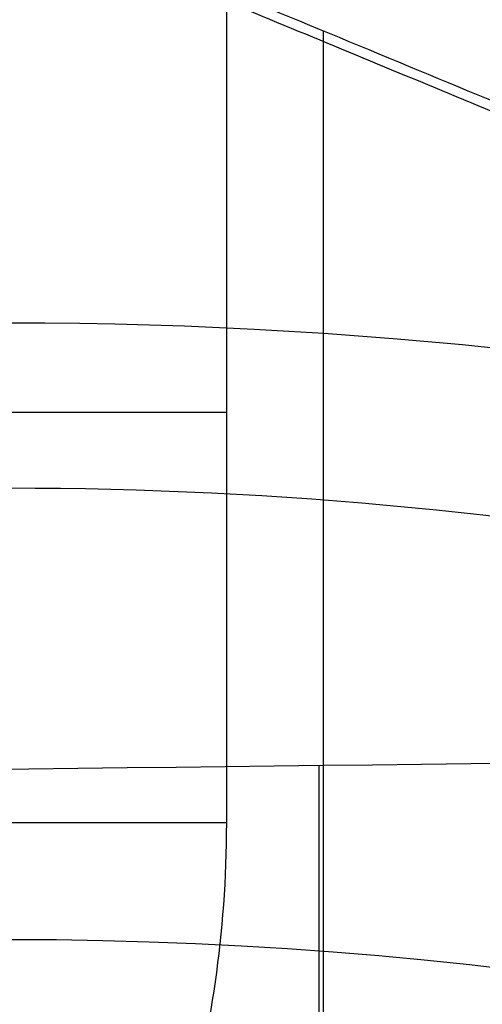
# Model space of a CAD drawing. Header units: millimetres. Extents: x 0 to 284, y -110 to 65.
# Tile 158 of 227: x 237.03 to 238.31, y -45.21 to -42.48. Entities that reach past the tile are written whole.
import ezdxf

# ---------------------------------------------------------------- set-up
doc = ezdxf.new("R2010")
doc.units = ezdxf.units.MM
doc.layers.add('Layer 01', color=7, linetype='Continuous', true_color=0x000000)

# ---------------------------------------------------------------- blocks, each defined once
blk = doc.blocks.new('Block 01')
at = {"layer": 'Layer 01'}
blk.add_line((237.8689, -55.5604, 3.7978), (237.8689, -42.5139, 3.7978), dxfattribs=at)
at = {"layer": 'Layer 01', "extrusion": (-1.19708e-16, -0.5, -0.866025)}
blk.add_arc((237, 55.5, 10), 11.25, 270, 301.4121, dxfattribs=at)
at = {"layer": 'Layer 01', "extrusion": (0, -1, 0)}
blk.add_arc((237.6, 33.4014, 43.5689), 1, 180, 270, dxfattribs=at)
at = {"layer": 'Layer 01', "extrusion": (0, -0.5, -0.866025)}
for centre, end in [((237, 55.5, 8.75), 320.58384), ((237, 55.5, 11.25), 0)]:
    blk.add_arc(centre, 10, 270, end, dxfattribs=at)
at = {"layer": 'Layer 01', "extrusion": (1, 0, 0)}
blk.add_arc((-50.9195, 51.0108, 237.857), 8.6284, 270, 317.60556, dxfattribs=at)
at = {"layer": 'Layer 01', "extrusion": (3.88578e-16, 1, 3.88578e-16)}
blk.add_arc((-237.6, 33.4014, -44.7064), 1, 270, 0, dxfattribs=at)
at = {"layer": 'Layer 01'}
for points, degree in [([(242.6619, -44.4992, 3.9652), (239.1484, -43.0439, 3.8425), (235.6349, -41.5886, 3.7198)], 2), ([(237.6, -42.4314, 32.4014), (240.1483, -43.487, 32.4014), (242.6966, -44.5425, 32.4014)], 2), ([(237.6, -42.4314, 32.4014), (237.6, -43.5689, 32.4014), (237.6, -44.7064, 32.4014)], 2), ([(236.5087, -44.5632, 45.2106), (239.4105, -44.5287, 45.1733), (242.3122, -44.4943, 45.1359), (245.214, -44.4598, 45.0985)], 3)]:
    blk.add_open_spline(points, degree=degree, dxfattribs=at)
blk.add_open_spline([(237.6, -44.7064, 32.4014), (237.6, -45.0171, 32.4014), (237.5542, -45.2947, 32.4014), (237.4218, -45.7646, 32.4014), (237.3353, -45.9574, 32.4014), (237.1639, -46.2656, 32.4014), (237.079, -46.3816, 32.4014), (236.9404, -46.5504, 32.4014), (236.8872, -46.6037, 32.4014), (236.8582, -46.6326, 32.4014)], degree=3, knots=[-2.122634, -2.122634, -2.122634, -2.122634, -1.591976, -1.591976, -1.061317, -1.061317, -0.530659, -0.530659, 0, 0, 0, 0], dxfattribs=at)

msp = doc.modelspace()

# ---------------------------------------------------------------- block references
at = {"layer": 'Layer 01'}
msp.add_blockref('Block 01', (0, 0), dxfattribs=at)

doc.saveas('drawing.dxf')
